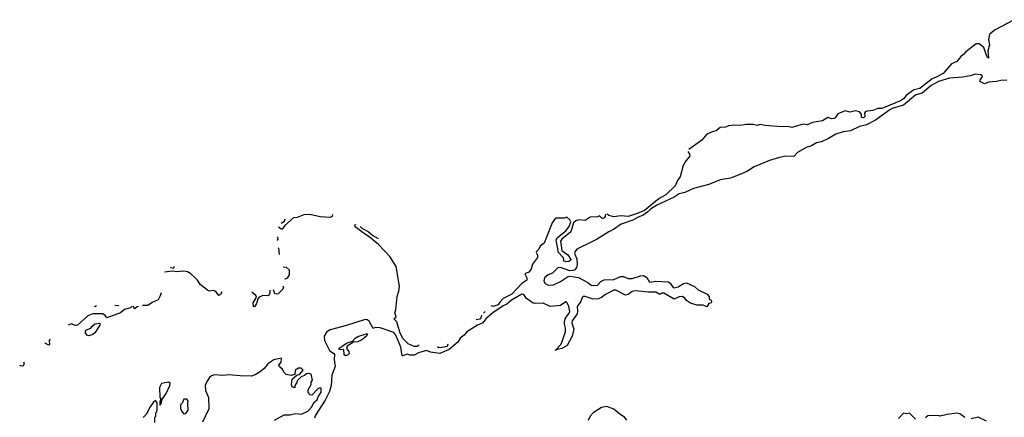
# Model space of a CAD drawing. Extents: x 1966327 to 2147849, y 395140 to 552178.
# Tile 207 of 256: x 2019681 to 2029300, y 534413 to 538300. Entities that reach past the tile are written whole.
import ezdxf

# ---------------------------------------------------------------- set-up
doc = ezdxf.new("R2010")
doc.units = 0

msp = doc.modelspace()

# ---------------------------------------------------------------- linework, layer by layer
at = {"layer": '0CON20XD'}
for points in [[(2029395, 538299.8), (2029203.2, 538196.8), (2029154.7, 538155.3), (2029145.5, 538105), (2029155.6, 538055), (2029138.7, 537995), (2029146.1, 537923.9), (2029135, 537930), (2029125, 537949.2), (2029099.2, 538029.2), (2029055, 538063.7), (2029025, 538063.2), (2028922.9, 537987.1), (2028900.9, 537959.1), (2028875, 537940.4), (2028837.7, 537892.3), (2028785, 537867.5), (2028702.5, 537775), (2028635, 537736.5), (2028595, 537721.9), (2028475, 537627.2), (2028417.2, 537612.8), (2028342.4, 537557.6), (2028315, 537524.8), (2028287.5, 537505), (2028105, 537431.8), (2028065, 537430.6)], [(2029325, 537710), (2029265, 537706.7), (2029225, 537696.2), (2029145, 537687.8), (2029105, 537671.2), (2029062.5, 537695), (2029063, 537707), (2029087.5, 537745), (2029085, 537750), (2029071.7, 537761.7), (2029015, 537767.5), (2028965, 537750), (2028895, 537736.7), (2028765, 537728), (2028658, 537695), (2028585, 537656.3), (2028497.3, 537582.7), (2028434.8, 537565), (2028316.8, 537463.2), (2028205, 537431.8), (2028182.2, 537417.8), (2028042, 537318), (2027955, 537271.8), (2027885, 537256.1), (2027797.1, 537212.9), (2027725.7, 537205), (2027655, 537181), (2027583.2, 537136.8), (2027515, 537107.2), (2027465, 537094.8), (2027415, 537066.6), (2027365, 537048.8), (2027279.7, 537000.3), (2027245, 536961.9), (2027165, 536964.3), (2027105, 536953.6), (2027005, 536923.5), (2026855, 536860.8), (2026785, 536816.7), (2026733, 536793), (2026625, 536751.5), (2026525, 536733.9), (2026415, 536689.5), (2026265, 536650.3), (2026178.1, 536611.9), (2026125, 536596.8), (2026074, 536566), (2025905, 536486.8), (2025845, 536448.3), (2025819.1, 536420.9), (2025772.3, 536387.7), (2025716, 536365), (2025671.5, 536338.5), (2025557.5, 536302.5), (2025482.1, 536247.9), (2025435, 536225.6), (2025315, 536150), (2025243.8, 536115), (2025145, 536067.3), (2025124.5, 536055), (2025106.6, 536033.4), (2025102.7, 536015), (2025123, 535963), (2025127, 535905), (2025121.1, 535878.9), (2025105.2, 535854.8), (2025083.6, 535846.4), (2025055, 535845.2), (2024965, 535876.7), (2024937.5, 535875), (2024886.9, 535823.1), (2024845, 535806), (2024807.3, 535775), (2024802.6, 535745), (2024815, 535722.2), (2024845.4, 535705.4), (2024895, 535707.3), (2024965, 535740), (2025033.3, 535786.8), (2025055, 535791.6), (2025138.6, 535778.6), (2025231.9, 535731.9), (2025264.4, 535705), (2025285, 535701.3), (2025325, 535706.2), (2025358.8, 535741.2), (2025392, 535758), (2025485, 535761.4), (2025549.1, 535790.9), (2025580.4, 535790.4), (2025625, 535770.4), (2025665, 535771.2), (2025745, 535796.8), (2025775, 535798.8), (2025808.3, 535778.3), (2025835, 535734.7), (2025895, 535743.2), (2026015, 535736), (2026035, 535724.4), (2026065, 535681.4), (2026075, 535677.8), (2026115, 535687.5), (2026165, 535721.1), (2026195, 535728.5), (2026275, 535690), (2026309.5, 535659.5), (2026396.7, 535615), (2026415.8, 535595), (2026417.5, 535567.5), (2026435, 535556.7), (2026438.8, 535545), (2026435, 535532.5), (2026412.5, 535525), (2026395, 535493.8), (2026358, 535508), (2026295, 535510.4), (2026235, 535527.7), (2026195.4, 535555), (2026178.1, 535578.1), (2026155, 535594), (2026125, 535592), (2026075, 535568.5), (2025975, 535627.1), (2025955, 535627.1), (2025935, 535613.8), (2025895, 535636), (2025825, 535635.2), (2025695, 535649.1), (2025665, 535642.3), (2025625, 535612.1), (2025598, 535608), (2025505, 535654.2), (2025485, 535656.9), (2025405, 535613.1), (2025365, 535582.5), (2025335, 535571.8), (2025285, 535569.3), (2025205, 535594.1), (2025185, 535593.5), (2025175, 535584), (2025162, 535545), (2025125.9, 535495), (2025131.9, 535451.9), (2025127, 535423), (2025076.7, 535355), (2025074.7, 535335), (2025093.1, 535275), (2025079.2, 535205), (2025028.8, 535115), (2024976.2, 535085), (2024941.2, 535078.8), (2024912.5, 535065), (2024970.7, 535129.3), (2025012.3, 535247.8), (2025014.3, 535285), (2025005, 535322.5), (2025002.1, 535345), (2025010, 535375), (2025025, 535403.1), (2025046.1, 535423.9), (2025054.4, 535445.6), (2025045, 535495.6), (2025025, 535540), (2025015, 535541.2), (2024964.7, 535505.3), (2024865, 535495.8), (2024795, 535527.9), (2024725, 535523.8), (2024698.6, 535528.6), (2024633.5, 535573.5), (2024605, 535614.6), (2024585, 535617), (2024485, 535558.5), (2024439.7, 535520.3), (2024405, 535503.8), (2024304.3, 535435.7), (2024235, 535375.7), (2024204.9, 535335.1), (2024154, 535315), (2024050.2, 535249.8), (2024024.1, 535215.9), (2023985.2, 535185), (2023961.2, 535148.8), (2023877.8, 535075), (2023785, 535037.6), (2023695, 535049.3), (2023655, 535066.1), (2023577.4, 535042.6), (2023535, 535019), (2023495, 535019.2), (2023465, 535029.2), (2023425, 535012.5), (2023416.7, 535015), (2023405, 535099.4), (2023354.1, 535215), (2023335, 535242.9), (2023202.9, 535287.1), (2023155, 535290), (2023135, 535280), (2023095, 535352), (2023076.2, 535365), (2023055, 535368.1), (2022875, 535310.6), (2022715, 535269.2), (2022678.8, 535245), (2022656.2, 535205), (2022658.8, 535165), (2022706.7, 535065), (2022750, 535035), (2022756.7, 535026.7), (2022753.6, 534976.4), (2022761.7, 534908.3), (2022732, 534825), (2022724, 534725), (2022708.6, 534665), (2022665, 534580), (2022570, 534435), (2022561.2, 534405)], [(2028065, 537430.6), (2028015, 537410.9), (2027945, 537402.9), (2027932.9, 537385), (2027937.1, 537355), (2027925, 537341.4), (2027903.8, 537345), (2027904.4, 537375), (2027885, 537400), (2027845, 537407.3), (2027795, 537396.8), (2027745, 537408.6), (2027675, 537380.5), (2027648.9, 537341.1), (2027635, 537332.5), (2027615, 537329.5), (2027575, 537342.9), (2027525, 537310.4), (2027425.3, 537294.7), (2027375, 537273.5), (2027335, 537278.6), (2027225.7, 537245.7), (2027185, 537254.7), (2027123.3, 537253.3), (2026965, 537266.6), (2026915, 537276.5), (2026885, 537264.3), (2026843.6, 537273.6), (2026775, 537274.4), (2026725, 537264.5), (2026662.8, 537267.2), (2026605, 537261.1), (2026575, 537247.8), (2026525, 537244.4), (2026486.3, 537213.7), (2026446.2, 537203.8), (2026395, 537179.6), (2026345, 537123.3), (2026218.5, 537031.2)], [(2026209.3, 537011.9), (2026225.3, 536985.3), (2026227.7, 536965), (2026190, 536920), (2026164, 536875), (2026133.6, 536765), (2026110.9, 536735), (2026085, 536674.7), (2025995, 536587.7), (2025928.8, 536551.2), (2025785, 536435.2), (2025714.5, 536405), (2025625, 536377.2), (2025555, 536383.1), (2025484, 536374), (2025435, 536384.3), (2025420.6, 536398.3)], [(2022737.4, 536395.6), (2022734.2, 536375), (2022715, 536367.5), (2022615, 536371), (2022515.3, 536395.3), (2022457.5, 536392.5), (2022392.9, 536367.1), (2022355, 536361.5), (2022271.7, 536288.3), (2022245, 536252.9), (2022235, 536251.5), (2022220.9, 536260.9), (2022210, 536271.1)], [(2022235.4, 536311.9), (2022269, 536331), (2022274.7, 536352.9)], [(2025405.2, 536397.4), (2025399.5, 536375), (2025389.1, 536360.9), (2025375, 536356.5), (2025363.5, 536363.5), (2025345, 536381.4), (2025325, 536373.6), (2025255, 536368.2), (2025205, 536336), (2025145, 536342.4), (2025115, 536334.2), (2025090.9, 536315), (2025065.2, 536224.8), (2024978.2, 536155), (2024963.6, 536135), (2024978.2, 536045), (2025035, 535999.5), (2025064.2, 535955), (2025060.8, 535945), (2025046.7, 535935), (2025015, 535934), (2024995, 535943.8), (2024998, 535955), (2024989.4, 535975), (2024943.9, 536025), (2024922.9, 536145), (2024933, 536167), (2025015.6, 536234.4), (2025050.4, 536279.6), (2025065.5, 536324.5), (2025055, 536343.1), (2025025, 536370), (2024999.3, 536360.7), (2024915, 536358.6), (2024883.3, 536315), (2024827.1, 536172.9), (2024803.3, 536116.7), (2024767.1, 536085), (2024753.4, 536056.6), (2024730, 536035), (2024726.7, 536025), (2024738.6, 535998.6), (2024738.1, 535975), (2024690.2, 535909.8), (2024679.4, 535860.6), (2024655, 535831.3), (2024617.5, 535815), (2024636, 535776), (2024635.6, 535754.4), (2024588, 535722), (2024490.2, 535615), (2024405, 535573.3), (2024370.5, 535539.5), (2024355, 535513.7), (2024305, 535494.7), (2024287.8, 535502.7)], [(2023584.2, 535117.4), (2023565, 535105.7), (2023535.8, 535105), (2023475, 535129.5), (2023425, 535184.4), (2023394.3, 535245), (2023364.5, 535345), (2023336.7, 535375), (2023358.5, 535395), (2023346.4, 535435), (2023355.3, 535465), (2023369.7, 535595), (2023386.5, 535645), (2023392.5, 535695), (2023357.9, 535887.9), (2023295.5, 535985.5), (2023185, 536103.3), (2023096.5, 536176.5), (2023048.9, 536205), (2022960, 536275), (2022956, 536295), (2022967, 536299)], [(2023007.7, 536279), (2023022.2, 536262.2), (2023085, 536229.7), (2023130.9, 536190.9), (2023183, 536159.7)], [(2022197.6, 536177), (2022200, 536175), (2022202.2, 536155), (2022196.2, 536144.2), (2022195.4, 536142.8)], [(2022205.2, 536068.4), (2022208.5, 536065), (2022216.5, 536005)], [(2021154.7, 535880), (2021157.6, 535877.6), (2021185, 535871.4), (2021194.9, 535891.2)], [(2022253.4, 535883.2), (2022285, 535880.8), (2022313, 535853), (2022312.4, 535805), (2022295.4, 535774.6), (2022275, 535762.9), (2022270.5, 535762.5)], [(2021656, 535639.9), (2021646.7, 535615), (2021625, 535604), (2021605, 535634), (2021585, 535648), (2021565, 535652.5), (2021535, 535646.7), (2021514.7, 535654.7), (2021442.7, 535712.7), (2021418.5, 535755), (2021396.7, 535776.8), (2021353.1, 535815), (2021319.2, 535835), (2021285, 535840), (2021214.6, 535834.6), (2021175, 535840.9), (2021096.4, 535830.4)], [(2022251.7, 535696.9), (2022259.7, 535685), (2022251.9, 535665), (2022205, 535620.4), (2022185.6, 535615.6), (2022175, 535621.2), (2022159.2, 535657.9)], [(2021062.5, 535629.9), (2021055, 535600.8), (2021035, 535560), (2020976.3, 535533.7), (2020933.8, 535505), (2020879.4, 535504.7)], [(2022124.1, 535656.3), (2022124.5, 535625), (2022118.9, 535611.1), (2022105, 535601.8), (2022055, 535604.7), (2022021.8, 535588.2), (2022007.9, 535572.1), (2021995.5, 535524.5), (2021975, 535492.5), (2021963.8, 535495), (2021962.7, 535532.7), (2021990.7, 535579.3), (2021993.5, 535595), (2021988.9, 535605), (2021950.4, 535635), (2021949.1, 535637.7)], [(2020780.7, 535498.7), (2020765, 535482), (2020705, 535468), (2020665, 535435.5), (2020533.8, 535383.8), (2020517.5, 535407.5), (2020493.3, 535423.3), (2020395, 535424.5), (2020346.6, 535403.4), (2020245, 535313.2), (2020225, 535310.8), (2020185, 535325.6), (2020154.6, 535312.7)], [(2020411.5, 535499), (2020415, 535496.2), (2020432.3, 535505.9)], [(2020609.1, 535508.9), (2020645, 535506.7), (2020648, 535506.6)], [(2020839.6, 535495.3), (2020828.7, 535491.3), (2020805, 535472), (2020788.2, 535498.3)], [(2024191, 535412.5), (2024185.2, 535385), (2024175, 535371.1), (2024140.1, 535365.1)], [(2024227.1, 535446.1), (2024226.3, 535443.7), (2024210.7, 535430.8)], [(2020355, 535208.8), (2020342.3, 535212.3), (2020324, 535235), (2020325, 535256.2), (2020335, 535267.5), (2020376.1, 535283.9), (2020388.8, 535305), (2020415, 535327.1), (2020463.8, 535333.8), (2020468, 535325), (2020464, 535315), (2020415, 535238.8), (2020395, 535220.8), (2020375, 535214.2), (2020355, 535208.8)], [(2022865, 535014.5), (2022851.9, 535025), (2022846.7, 535076.7), (2022805, 535072.5), (2022800, 535085), (2022875, 535136.7), (2022932.5, 535157.5), (2022957.5, 535185), (2022985, 535203.3), (2023065, 535230), (2023078.3, 535228.3), (2023067.5, 535205), (2023025, 535170), (2022985, 535152), (2022942.5, 535147.5), (2022880.7, 535109.3), (2022872.5, 535085), (2022895.9, 535055.9), (2022898.2, 535035), (2022885, 535019.2), (2022865, 535014.5)], [(2019978.4, 535176.6), (2019970, 535165), (2019973.3, 535125), (2019965, 535118.8), (2019933.8, 535135), (2019929.9, 535139.5)], [(2023862.2, 535129.3), (2023855.9, 535105), (2023805, 535093.7), (2023775, 535092.4), (2023761.3, 535101.5)], [(2019719.3, 534955.1), (2019725.4, 534935), (2019715, 534917.5), (2019705, 534912.5), (2019685.9, 534915.9), (2019681.1, 534921.1)], [(2022170, 534385), (2022265, 534437.5), (2022325, 534437.5), (2022375, 534450), (2022435, 534443.3), (2022496.1, 534473.9), (2022533.6, 534516.4), (2022553.6, 534556.4), (2022586.1, 534583.9), (2022596.4, 534613.6), (2022625, 534660), (2022627, 534697), (2022615, 534700), (2022595, 534692.5), (2022535, 534630), (2022511.7, 534631.7), (2022510, 534645), (2022500, 534655), (2022498.3, 534681.7), (2022530, 534735), (2022530, 534755), (2022540, 534775), (2022527.5, 534835), (2022505, 534840), (2022483, 534837), (2022465, 534820), (2022431.7, 534808.3), (2022391.7, 534768.3), (2022388.3, 534751.7), (2022370, 534725), (2022368.3, 534701.7), (2022341.7, 534711.7), (2022337.5, 534735), (2022343, 534787), (2022392.5, 534827.5), (2022415, 534830), (2022450, 534875), (2022431.7, 534891.7), (2022405, 534892.5), (2022372.5, 534875), (2022368.3, 534831.7), (2022335, 534820), (2022285, 534830), (2022263, 534853), (2022250, 534885), (2022220, 534905), (2022213, 534923), (2022237, 534953), (2022240, 534985), (2022235, 534990), (2022165, 534976.2), (2022104.2, 534935), (2022068.6, 534891.4), (2022031.7, 534858.3), (2021981.2, 534828.8), (2021944.1, 534815.9), (2021835, 534817.5), (2021725, 534827.5), (2021665, 534821.2), (2021585, 534828.8), (2021555, 534818.8), (2021535, 534802), (2021504.6, 534755.4), (2021494.4, 534725), (2021496.9, 534675), (2021524.2, 534605), (2021528.8, 534495), (2021466, 534365)], [(2021055, 534530), (2021066.7, 534555), (2021070, 534585), (2021113.3, 534645), (2021147.5, 534725), (2021150, 534745), (2021135, 534757.5), (2021065, 534742.5), (2021046.7, 534705), (2021050, 534605), (2021060, 534595), (2021050, 534565), (2021050, 534535), (2021055, 534530)], [(2021001.7, 534361.7), (2021002.5, 534415), (2021010, 534425), (2021010, 534455), (2021020, 534465), (2021022.5, 534485), (2021023, 534553), (2021007, 534577), (2020985, 534557.5), (2020948.8, 534505), (2020920, 534445), (2020888.3, 534411.7)], [(2021285, 534447.5), (2021305, 534450), (2021326.1, 534483.9), (2021322.5, 534545), (2021327.5, 534575), (2021315, 534590), (2021285, 534590), (2021268.3, 534551.7), (2021252.5, 534535), (2021252.5, 534495), (2021267.5, 534465), (2021285, 534447.5)], [(2025613.8, 534385), (2025591.2, 534415), (2025545, 534443.8), (2025485, 534494), (2025417.3, 534517.3), (2025365, 534509.4), (2025284.2, 534455), (2025255.6, 534424.4), (2025235, 534382.5)], [(2028433.6, 534393.6), (2028375, 534452.5), (2028345, 534447.5), (2028315, 534452.5), (2028265, 534400)], [(2028915, 534411.2), (2028865, 534446.7), (2028835, 534452.5), (2028740.7, 534439.3), (2028675, 534422.5), (2028665, 534427.5), (2028565, 534430), (2028553, 534427), (2028531.7, 534408.3)], [(2029125, 534376.7), (2029045, 534413.8), (2028977, 534397)]]:
    msp.add_lwpolyline(points, dxfattribs=at)

doc.saveas('drawing.dxf')
